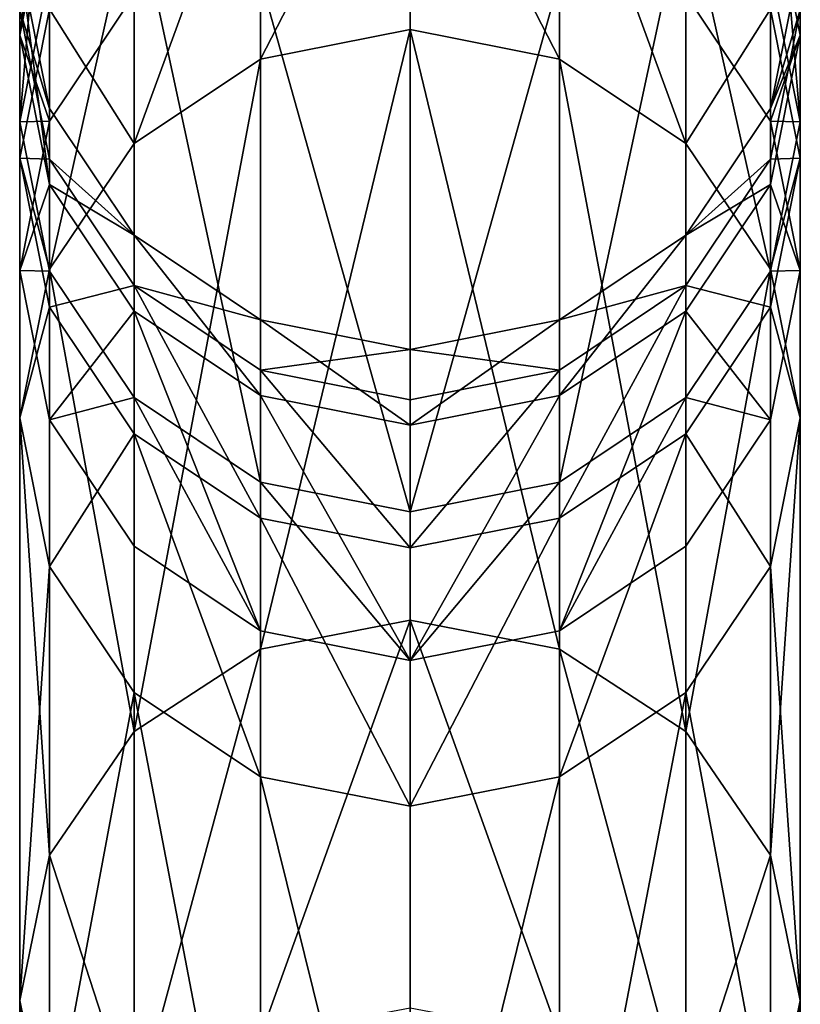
# Model space of a CAD drawing. Header units: millimetres. Extents: x -326 to 2371, y -557 to 1237.
# Tile 92 of 114: x 68.56 to 73.56, y 411.06 to 417.37. Entities that reach past the tile are written whole.
import ezdxf

# ---------------------------------------------------------------- set-up
doc = ezdxf.new("R2010")
doc.units = ezdxf.units.MM
doc.header["$LTSCALE"] = 25.4
doc.layers.get('0').update_dxf_attribs({"true_color": 0xff5454})

# ---------------------------------------------------------------- blocks, each defined once
blk = doc.blocks.new('MONO-BIURKOWA-7703.STL')
at = {"color": 18, "true_color": 0x000000}
mesh = blk.add_polyface(dxfattribs=at)
corners = [(68.7481, 417.6696, 349.0074), (68.5578, 419.9341, 278.9286), (68.5578, 416.7132, 348.9818), (68.7481, 420.8885, 278.9953)]
mesh.append_faces([[corners[k] for k in face] for face in [(0, 1, 2), (1, 0, 3)]], dxfattribs={"vtx0": -1, "color": 18})
mesh = blk.add_polyface(dxfattribs=at)
corners = [(73.5578, 419.9341, 278.9286), (73.3675, 417.6696, 349.0074), (73.5578, 416.7132, 348.9818), (73.3675, 420.8885, 278.9953)]
mesh.append_faces([[corners[k] for k in face] for face in [(0, 1, 2), (1, 0, 3)]], dxfattribs={"vtx0": -1, "color": 18})
mesh = blk.add_polyface(dxfattribs=at)
corners = [(68.5578, 416.7132, 348.9818), (68.7481, 418.9798, 278.862), (68.7481, 415.7569, 348.9564), (68.5578, 419.9341, 278.9286)]
mesh.append_faces([[corners[k] for k in face] for face in [(0, 1, 2), (1, 0, 3)]], dxfattribs={"vtx0": -1, "color": 18})
mesh = blk.add_polyface(dxfattribs=at)
corners = [(73.3675, 418.9798, 278.862), (73.5578, 416.7132, 348.9818), (73.3675, 415.7569, 348.9564), (73.5578, 419.9341, 278.9286)]
mesh.append_faces([[corners[k] for k in face] for face in [(0, 1, 2), (1, 0, 3)]], dxfattribs={"vtx0": -1, "color": 18})
mesh = blk.add_polyface(dxfattribs=at)
corners = [(68.7481, 418.2249, 590.9922), (69.29, 417.5288, 451.0161), (68.7481, 416.7178, 451.0191), (69.29, 419.0359, 590.9824)]
mesh.append_faces([[corners[k] for k in face] for face in [(0, 1, 2), (1, 0, 3)]], dxfattribs={"vtx0": -1, "color": 18})
mesh = blk.add_polyface(dxfattribs=at)
corners = [(72.8255, 417.5288, 451.0161), (73.3675, 418.2249, 590.9922), (73.3675, 416.7178, 451.0191), (72.8255, 419.0359, 590.9824)]
mesh.append_faces([[corners[k] for k in face] for face in [(0, 1, 2), (1, 0, 3)]], dxfattribs={"vtx0": -1, "color": 18})
mesh = blk.add_polyface(dxfattribs=at)
corners = [(68.7481, 415.7569, 348.9564), (69.29, 418.1707, 278.8055), (69.29, 414.9461, 348.9348), (68.7481, 418.9798, 278.862)]
mesh.append_faces([[corners[k] for k in face] for face in [(0, 1, 2), (1, 0, 3)]], dxfattribs={"vtx0": -1, "color": 18})
mesh = blk.add_polyface(dxfattribs=at)
corners = [(70.1011, 417.1149, 750.5131), (71.0578, 418.9773, 726.5463), (70.1011, 418.7872, 726.537), (71.0578, 417.3044, 750.5314)]
mesh.append_faces([[corners[k] for k in face] for face in [(0, 1, 2), (1, 0, 3)]], dxfattribs={"vtx0": -1, "color": 18})
mesh = blk.add_polyface(dxfattribs=at)
corners = [(71.0578, 418.9773, 726.5463), (72.0145, 417.1149, 750.5131), (72.0145, 418.7872, 726.537), (71.0578, 417.3044, 750.5314)]
mesh.append_faces([[corners[k] for k in face] for face in [(0, 1, 2), (1, 0, 3)]], dxfattribs={"vtx0": -1, "color": 18})
mesh = blk.add_polyface(dxfattribs=at)
corners = [(72.8255, 418.1707, 278.8055), (73.3675, 415.7569, 348.9564), (72.8255, 414.9461, 348.9348), (73.3675, 418.9798, 278.862)]
mesh.append_faces([[corners[k] for k in face] for face in [(0, 1, 2), (1, 0, 3)]], dxfattribs={"vtx0": -1, "color": 18})
mesh = blk.add_polyface(dxfattribs=at)
corners = [(69.29, 416.5755, 750.4611), (70.1011, 418.7872, 726.537), (69.29, 418.2459, 726.5106), (70.1011, 417.1149, 750.5131)]
mesh.append_faces([[corners[k] for k in face] for face in [(0, 1, 2), (1, 0, 3)]], dxfattribs={"vtx0": -1, "color": 18})
mesh = blk.add_polyface(dxfattribs=at)
corners = [(72.0145, 418.7872, 726.537), (72.8255, 416.5755, 750.4611), (72.8255, 418.2459, 726.5106), (72.0145, 417.1149, 750.5131)]
mesh.append_faces([[corners[k] for k in face] for face in [(0, 1, 2), (1, 0, 3)]], dxfattribs={"vtx0": -1, "color": 18})
mesh = blk.add_polyface(dxfattribs=at)
corners = [(68.5578, 417.2682, 591.0039), (68.7481, 416.7178, 451.0191), (68.5578, 415.7611, 451.0226), (68.7481, 418.2249, 590.9922), (68.7481, 418.7113, 648.3866)]
mesh.append_faces([[corners[k] for k in face] for face in [(0, 1, 2), (3, 0, 4)]], dxfattribs={"vtx0": -1, "color": 18})
mesh.append_faces([[corners[k] for k in face] for face in [(1, 0, 3)]], dxfattribs={"vtx0": -1, "vtx1": -1, "color": 18})
mesh = blk.add_polyface(dxfattribs=at)
corners = [(68.7481, 418.7113, 648.3866), (68.5578, 417.2682, 591.0039), (68.5578, 417.7546, 648.3893)]
mesh.append_faces([[corners[k] for k in face] for face in [(0, 1, 2)]], dxfattribs={"color": 18})
mesh = blk.add_polyface(dxfattribs=at)
corners = [(69.29, 417.5288, 451.0161), (68.7481, 417.6696, 349.0074), (68.7481, 416.7178, 451.0191), (69.29, 418.4804, 349.029)]
mesh.append_faces([[corners[k] for k in face] for face in [(0, 1, 2), (1, 0, 3)]], dxfattribs={"vtx0": -1, "color": 18})
mesh = blk.add_polyface(dxfattribs=at)
corners = [(73.3675, 417.6696, 349.0074), (72.8255, 417.5288, 451.0161), (73.3675, 416.7178, 451.0191), (72.8255, 418.4804, 349.029)]
mesh.append_faces([[corners[k] for k in face] for face in [(0, 1, 2), (1, 0, 3)]], dxfattribs={"vtx0": -1, "color": 18})
mesh = blk.add_polyface(dxfattribs=at)
corners = [(68.7481, 417.4358, 726.4711), (68.5578, 417.4314, 697.1992), (68.5578, 416.4802, 726.4245), (68.7481, 418.388, 697.2178)]
mesh.append_faces([[corners[k] for k in face] for face in [(0, 1, 2), (1, 0, 3)]], dxfattribs={"vtx0": -1, "color": 18})
mesh = blk.add_polyface(dxfattribs=at)
corners = [(73.5578, 417.4314, 697.1992), (73.3675, 417.4358, 726.4711), (73.5578, 416.4802, 726.4245), (73.3675, 418.388, 697.2178)]
mesh.append_faces([[corners[k] for k in face] for face in [(0, 1, 2), (1, 0, 3)]], dxfattribs={"vtx0": -1, "color": 18})
mesh = blk.add_polyface(dxfattribs=at)
corners = [(69.29, 416.5755, 750.4611), (68.7481, 417.4358, 726.4711), (68.7481, 415.7682, 750.3834), (69.29, 418.2459, 726.5106)]
mesh.append_faces([[corners[k] for k in face] for face in [(0, 1, 2), (1, 0, 3)]], dxfattribs={"vtx0": -1, "color": 18})
mesh = blk.add_polyface(dxfattribs=at)
corners = [(73.3675, 417.4358, 726.4711), (72.8255, 416.5755, 750.4611), (73.3675, 415.7682, 750.3834), (72.8255, 418.2459, 726.5106)]
mesh.append_faces([[corners[k] for k in face] for face in [(0, 1, 2), (1, 0, 3)]], dxfattribs={"vtx0": -1, "color": 18})
mesh = blk.add_polyface(dxfattribs=at)
corners = [(73.3675, 416.7178, 451.0191), (73.5578, 417.2682, 591.0039), (73.5578, 415.7611, 451.0226), (73.3675, 418.2249, 590.9922), (73.5578, 417.7546, 648.3893)]
mesh.append_faces([[corners[k] for k in face] for face in [(0, 1, 2), (1, 3, 4)]], dxfattribs={"vtx0": -1, "color": 18})
mesh.append_faces([[corners[k] for k in face] for face in [(1, 0, 3)]], dxfattribs={"vtx0": -1, "vtx2": -1, "color": 18})
mesh = blk.add_polyface(dxfattribs=at)
corners = [(70.1011, 414.4044, 348.9203), (69.29, 418.1707, 278.8055), (70.1011, 417.6301, 278.7678), (69.29, 414.9461, 348.9348)]
mesh.append_faces([[corners[k] for k in face] for face in [(0, 1, 2), (1, 0, 3)]], dxfattribs={"vtx0": -1, "color": 18})
mesh = blk.add_polyface(dxfattribs=at)
corners = [(72.8255, 418.1707, 278.8055), (72.0145, 414.4044, 348.9203), (72.0145, 417.6301, 278.7678), (72.8255, 414.9461, 348.9348)]
mesh.append_faces([[corners[k] for k in face] for face in [(0, 1, 2), (1, 0, 3)]], dxfattribs={"vtx0": -1, "color": 18})
mesh = blk.add_polyface(dxfattribs=at)
corners = [(68.7481, 416.3116, 591.0155), (68.5578, 415.7611, 451.0226), (68.7481, 414.8044, 451.0261), (68.5578, 417.2682, 591.0039), (68.5578, 417.7546, 648.3893)]
mesh.append_faces([[corners[k] for k in face] for face in [(0, 1, 2), (3, 0, 4)]], dxfattribs={"vtx0": -1, "color": 18})
mesh.append_faces([[corners[k] for k in face] for face in [(1, 0, 3)]], dxfattribs={"vtx0": -1, "vtx1": -1, "color": 18})
mesh = blk.add_polyface(dxfattribs=at)
corners = [(68.5578, 417.7546, 648.3893), (68.7481, 416.3116, 591.0155), (68.7481, 416.7979, 648.3921)]
mesh.append_faces([[corners[k] for k in face] for face in [(0, 1, 2)]], dxfattribs={"color": 18})
mesh = blk.add_polyface(dxfattribs=at)
corners = [(68.5578, 417.4314, 697.1992), (68.7481, 416.7979, 648.3921), (68.7481, 416.4749, 697.1805), (68.5578, 417.7546, 648.3893)]
mesh.append_faces([[corners[k] for k in face] for face in [(0, 1, 2), (1, 0, 3)]], dxfattribs={"vtx0": -1, "color": 18})
mesh = blk.add_polyface(dxfattribs=at)
corners = [(73.5578, 417.7546, 648.3893), (73.3675, 416.7979, 648.3921), (73.5578, 417.2682, 591.0039)]
mesh.append_faces([[corners[k] for k in face] for face in [(0, 1, 2)]], dxfattribs={"color": 18})
mesh = blk.add_polyface(dxfattribs=at)
corners = [(73.3675, 416.7979, 648.3921), (73.5578, 417.4314, 697.1992), (73.3675, 416.4749, 697.1805), (73.5578, 417.7546, 648.3893)]
mesh.append_faces([[corners[k] for k in face] for face in [(0, 1, 2), (1, 0, 3)]], dxfattribs={"vtx0": -1, "color": 18})
mesh = blk.add_polyface(dxfattribs=at)
corners = [(68.7481, 416.7178, 451.0191), (68.5578, 416.7132, 348.9818), (68.5578, 415.7611, 451.0226), (68.7481, 417.6696, 349.0074)]
mesh.append_faces([[corners[k] for k in face] for face in [(0, 1, 2), (1, 0, 3)]], dxfattribs={"vtx0": -1, "color": 18})
mesh = blk.add_polyface(dxfattribs=at)
corners = [(73.5578, 416.7132, 348.9818), (73.3675, 416.7178, 451.0191), (73.5578, 415.7611, 451.0226), (73.3675, 417.6696, 349.0074)]
mesh.append_faces([[corners[k] for k in face] for face in [(0, 1, 2), (1, 0, 3)]], dxfattribs={"vtx0": -1, "color": 18})
mesh = blk.add_polyface(dxfattribs=at)
corners = [(71.0578, 414.2141, 348.9152), (70.1011, 417.6301, 278.7678), (71.0578, 417.4402, 278.7545), (70.1011, 414.4044, 348.9203)]
mesh.append_faces([[corners[k] for k in face] for face in [(0, 1, 2), (1, 0, 3)]], dxfattribs={"vtx0": -1, "color": 18})
mesh = blk.add_polyface(dxfattribs=at)
corners = [(72.0145, 417.6301, 278.7678), (71.0578, 414.2141, 348.9152), (71.0578, 417.4402, 278.7545), (72.0145, 414.4044, 348.9203)]
mesh.append_faces([[corners[k] for k in face] for face in [(0, 1, 2), (1, 0, 3)]], dxfattribs={"vtx0": -1, "color": 18})
mesh = blk.add_polyface(dxfattribs=at)
corners = [(68.7481, 415.7682, 750.3834), (68.5578, 416.4802, 726.4245), (68.5578, 414.8159, 750.2916), (68.7481, 417.4358, 726.4711)]
mesh.append_faces([[corners[k] for k in face] for face in [(0, 1, 2), (1, 0, 3)]], dxfattribs={"vtx0": -1, "color": 18})
mesh = blk.add_polyface(dxfattribs=at)
corners = [(68.5578, 416.4802, 726.4245), (68.7481, 416.4749, 697.1805), (68.7481, 415.5246, 726.3779), (68.5578, 417.4314, 697.1992)]
mesh.append_faces([[corners[k] for k in face] for face in [(0, 1, 2), (1, 0, 3)]], dxfattribs={"vtx0": -1, "color": 18})
mesh = blk.add_polyface(dxfattribs=at)
corners = [(73.5578, 416.4802, 726.4245), (73.3675, 415.7682, 750.3834), (73.5578, 414.8159, 750.2916), (73.3675, 417.4358, 726.4711)]
mesh.append_faces([[corners[k] for k in face] for face in [(0, 1, 2), (1, 0, 3)]], dxfattribs={"vtx0": -1, "color": 18})
mesh = blk.add_polyface(dxfattribs=at)
corners = [(73.3675, 416.4749, 697.1805), (73.5578, 416.4802, 726.4245), (73.3675, 415.5246, 726.3779), (73.5578, 417.4314, 697.1992)]
mesh.append_faces([[corners[k] for k in face] for face in [(0, 1, 2), (1, 0, 3)]], dxfattribs={"vtx0": -1, "color": 18})
mesh = blk.add_polyface(dxfattribs=at)
corners = [(70.1011, 413.3349, 775.9868), (71.0578, 417.3044, 750.5314), (70.1011, 417.1149, 750.5131), (71.0578, 413.5206, 776.0286)]
mesh.append_faces([[corners[k] for k in face] for face in [(0, 1, 2), (1, 0, 3)]], dxfattribs={"vtx0": -1, "color": 18})
mesh = blk.add_polyface(dxfattribs=at)
corners = [(71.0578, 417.3044, 750.5314), (72.0145, 413.3349, 775.9868), (72.0145, 417.1149, 750.5131), (71.0578, 413.5206, 776.0286)]
mesh.append_faces([[corners[k] for k in face] for face in [(0, 1, 2), (1, 0, 3)]], dxfattribs={"vtx0": -1, "color": 18})
mesh = blk.add_polyface(dxfattribs=at)
corners = [(73.5578, 415.7611, 451.0226), (73.3675, 416.3116, 591.0155), (73.3675, 414.8044, 451.0261), (73.5578, 417.2682, 591.0039), (73.3675, 416.7979, 648.3921)]
mesh.append_faces([[corners[k] for k in face] for face in [(0, 1, 2), (1, 3, 4)]], dxfattribs={"vtx0": -1, "color": 18})
mesh.append_faces([[corners[k] for k in face] for face in [(1, 0, 3)]], dxfattribs={"vtx0": -1, "vtx2": -1, "color": 18})
mesh = blk.add_polyface(dxfattribs=at)
corners = [(69.29, 412.8062, 775.8676), (70.1011, 417.1149, 750.5131), (69.29, 416.5755, 750.4611), (70.1011, 413.3349, 775.9868)]
mesh.append_faces([[corners[k] for k in face] for face in [(0, 1, 2), (1, 0, 3)]], dxfattribs={"vtx0": -1, "color": 18})
mesh = blk.add_polyface(dxfattribs=at)
corners = [(72.0145, 417.1149, 750.5131), (72.8255, 412.8062, 775.8676), (72.8255, 416.5755, 750.4611), (72.0145, 413.3349, 775.9868)]
mesh.append_faces([[corners[k] for k in face] for face in [(0, 1, 2), (1, 0, 3)]], dxfattribs={"vtx0": -1, "color": 18})
mesh = blk.add_polyface(dxfattribs=at)
corners = [(69.29, 415.9869, 648.3944), (68.7481, 416.3116, 591.0155), (69.29, 415.5006, 591.0254), (68.7481, 416.7979, 648.3921)]
mesh.append_faces([[corners[k] for k in face] for face in [(0, 1, 2), (1, 0, 3)]], dxfattribs={"vtx0": -1, "color": 18})
mesh = blk.add_polyface(dxfattribs=at)
corners = [(68.7481, 416.4749, 697.1805), (69.29, 415.9869, 648.3944), (69.29, 415.664, 697.1647), (68.7481, 416.7979, 648.3921)]
mesh.append_faces([[corners[k] for k in face] for face in [(0, 1, 2), (1, 0, 3)]], dxfattribs={"vtx0": -1, "color": 18})
mesh = blk.add_polyface(dxfattribs=at)
corners = [(73.3675, 416.3116, 591.0155), (72.8255, 415.9869, 648.3944), (72.8255, 415.5006, 591.0254), (73.3675, 416.7979, 648.3921)]
mesh.append_faces([[corners[k] for k in face] for face in [(0, 1, 2), (1, 0, 3)]], dxfattribs={"vtx0": -1, "color": 18})
mesh = blk.add_polyface(dxfattribs=at)
corners = [(72.8255, 415.9869, 648.3944), (73.3675, 416.4749, 697.1805), (72.8255, 415.664, 697.1647), (73.3675, 416.7979, 648.3921)]
mesh.append_faces([[corners[k] for k in face] for face in [(0, 1, 2), (1, 0, 3)]], dxfattribs={"vtx0": -1, "color": 18})
mesh = blk.add_polyface(dxfattribs=at)
corners = [(68.5578, 415.7611, 451.0226), (68.7481, 415.7569, 348.9564), (68.7481, 414.8044, 451.0261), (68.5578, 416.7132, 348.9818)]
mesh.append_faces([[corners[k] for k in face] for face in [(0, 1, 2), (1, 0, 3)]], dxfattribs={"vtx0": -1, "color": 18})
mesh = blk.add_polyface(dxfattribs=at)
corners = [(73.3675, 415.7569, 348.9564), (73.5578, 415.7611, 451.0226), (73.3675, 414.8044, 451.0261), (73.5578, 416.7132, 348.9818)]
mesh.append_faces([[corners[k] for k in face] for face in [(0, 1, 2), (1, 0, 3)]], dxfattribs={"vtx0": -1, "color": 18})
mesh = blk.add_polyface(dxfattribs=at)
corners = [(69.29, 412.8062, 775.8676), (68.7481, 415.7682, 750.3834), (68.7481, 412.0148, 775.6891), (69.29, 416.5755, 750.4611)]
mesh.append_faces([[corners[k] for k in face] for face in [(0, 1, 2), (1, 0, 3)]], dxfattribs={"vtx0": -1, "color": 18})
mesh = blk.add_polyface(dxfattribs=at)
corners = [(73.3675, 415.7682, 750.3834), (72.8255, 412.8062, 775.8676), (73.3675, 412.0148, 775.6891), (72.8255, 416.5755, 750.4611)]
mesh.append_faces([[corners[k] for k in face] for face in [(0, 1, 2), (1, 0, 3)]], dxfattribs={"vtx0": -1, "color": 18})
mesh = blk.add_polyface(dxfattribs=at)
corners = [(68.5578, 414.8159, 750.2916), (68.7481, 415.5246, 726.3779), (68.7481, 413.8635, 750.1999), (68.5578, 416.4802, 726.4245)]
mesh.append_faces([[corners[k] for k in face] for face in [(0, 1, 2), (1, 0, 3)]], dxfattribs={"vtx0": -1, "color": 18})
mesh = blk.add_polyface(dxfattribs=at)
corners = [(68.7481, 415.5246, 726.3779), (69.29, 415.664, 697.1647), (69.29, 414.7145, 726.3384), (68.7481, 416.4749, 697.1805)]
mesh.append_faces([[corners[k] for k in face] for face in [(0, 1, 2), (1, 0, 3)]], dxfattribs={"vtx0": -1, "color": 18})
mesh = blk.add_polyface(dxfattribs=at)
corners = [(72.8255, 415.664, 697.1647), (73.3675, 415.5246, 726.3779), (72.8255, 414.7145, 726.3384), (73.3675, 416.4749, 697.1805)]
mesh.append_faces([[corners[k] for k in face] for face in [(0, 1, 2), (1, 0, 3)]], dxfattribs={"vtx0": -1, "color": 18})
mesh = blk.add_polyface(dxfattribs=at)
corners = [(73.3675, 415.5246, 726.3779), (73.5578, 414.8159, 750.2916), (73.3675, 413.8635, 750.1999), (73.5578, 416.4802, 726.4245)]
mesh.append_faces([[corners[k] for k in face] for face in [(0, 1, 2), (1, 0, 3)]], dxfattribs={"vtx0": -1, "color": 18})
mesh = blk.add_polyface(dxfattribs=at)
corners = [(69.29, 415.5006, 591.0254), (68.7481, 414.8044, 451.0261), (69.29, 413.9933, 451.0291), (68.7481, 416.3116, 591.0155)]
mesh.append_faces([[corners[k] for k in face] for face in [(0, 1, 2), (1, 0, 3)]], dxfattribs={"vtx0": -1, "color": 18})
mesh = blk.add_polyface(dxfattribs=at)
corners = [(73.3675, 414.8044, 451.0261), (72.8255, 415.5006, 591.0254), (72.8255, 413.9933, 451.0291), (73.3675, 416.3116, 591.0155)]
mesh.append_faces([[corners[k] for k in face] for face in [(0, 1, 2), (1, 0, 3)]], dxfattribs={"vtx0": -1, "color": 18})
mesh = blk.add_polyface(dxfattribs=at)
corners = [(70.1011, 414.9587, 591.032), (69.29, 415.9869, 648.3944), (69.29, 415.5006, 591.0254), (70.1011, 415.4449, 648.3959)]
mesh.append_faces([[corners[k] for k in face] for face in [(0, 1, 2), (1, 0, 3)]], dxfattribs={"vtx0": -1, "color": 18})
mesh = blk.add_polyface(dxfattribs=at)
corners = [(70.1011, 415.4449, 648.3959), (69.29, 415.664, 697.1647), (69.29, 415.9869, 648.3944), (70.1011, 415.1222, 697.1542)]
mesh.append_faces([[corners[k] for k in face] for face in [(0, 1, 2), (1, 0, 3)]], dxfattribs={"vtx0": -1, "color": 18})
mesh = blk.add_polyface(dxfattribs=at)
corners = [(72.8255, 415.9869, 648.3944), (72.0145, 414.9587, 591.032), (72.8255, 415.5006, 591.0254), (72.0145, 415.4449, 648.3959)]
mesh.append_faces([[corners[k] for k in face] for face in [(0, 1, 2), (1, 0, 3)]], dxfattribs={"vtx0": -1, "color": 18})
mesh = blk.add_polyface(dxfattribs=at)
corners = [(72.8255, 415.664, 697.1647), (72.0145, 415.4449, 648.3959), (72.8255, 415.9869, 648.3944), (72.0145, 415.1222, 697.1542)]
mesh.append_faces([[corners[k] for k in face] for face in [(0, 1, 2), (1, 0, 3)]], dxfattribs={"vtx0": -1, "color": 18})
mesh = blk.add_polyface(dxfattribs=at)
corners = [(68.7481, 412.0148, 775.6891), (68.5578, 414.8159, 750.2916), (68.5578, 411.0814, 775.4786), (68.7481, 415.7682, 750.3834)]
mesh.append_faces([[corners[k] for k in face] for face in [(0, 1, 2), (1, 0, 3)]], dxfattribs={"vtx0": -1, "color": 18})
mesh = blk.add_polyface(dxfattribs=at)
corners = [(68.7481, 414.8044, 451.0261), (69.29, 414.9461, 348.9348), (69.29, 413.9933, 451.0291), (68.7481, 415.7569, 348.9564)]
mesh.append_faces([[corners[k] for k in face] for face in [(0, 1, 2), (1, 0, 3)]], dxfattribs={"vtx0": -1, "color": 18})
mesh = blk.add_polyface(dxfattribs=at)
corners = [(72.8255, 414.9461, 348.9348), (73.3675, 414.8044, 451.0261), (72.8255, 413.9933, 451.0291), (73.3675, 415.7569, 348.9564)]
mesh.append_faces([[corners[k] for k in face] for face in [(0, 1, 2), (1, 0, 3)]], dxfattribs={"vtx0": -1, "color": 18})
mesh = blk.add_polyface(dxfattribs=at)
corners = [(73.5578, 414.8159, 750.2916), (73.3675, 412.0148, 775.6891), (73.5578, 411.0814, 775.4786), (73.3675, 415.7682, 750.3834)]
mesh.append_faces([[corners[k] for k in face] for face in [(0, 1, 2), (1, 0, 3)]], dxfattribs={"vtx0": -1, "color": 18})
mesh = blk.add_polyface(dxfattribs=at)
corners = [(70.1011, 414.1732, 726.312), (69.29, 415.664, 697.1647), (70.1011, 415.1222, 697.1542), (69.29, 414.7145, 726.3384)]
mesh.append_faces([[corners[k] for k in face] for face in [(0, 1, 2), (1, 0, 3)]], dxfattribs={"vtx0": -1, "color": 18})
mesh = blk.add_polyface(dxfattribs=at)
corners = [(72.8255, 415.664, 697.1647), (72.0145, 414.1732, 726.312), (72.0145, 415.1222, 697.1542), (72.8255, 414.7145, 726.3384)]
mesh.append_faces([[corners[k] for k in face] for face in [(0, 1, 2), (1, 0, 3)]], dxfattribs={"vtx0": -1, "color": 18})
mesh = blk.add_polyface(dxfattribs=at)
corners = [(68.7481, 413.8635, 750.1999), (69.29, 414.7145, 726.3384), (69.29, 413.0562, 750.1221), (68.7481, 415.5246, 726.3779)]
mesh.append_faces([[corners[k] for k in face] for face in [(0, 1, 2), (1, 0, 3)]], dxfattribs={"vtx0": -1, "color": 18})
mesh = blk.add_polyface(dxfattribs=at)
corners = [(72.8255, 414.7145, 726.3384), (73.3675, 413.8635, 750.1999), (72.8255, 413.0562, 750.1221), (73.3675, 415.5246, 726.3779)]
mesh.append_faces([[corners[k] for k in face] for face in [(0, 1, 2), (1, 0, 3)]], dxfattribs={"vtx0": -1, "color": 18})
mesh = blk.add_polyface(dxfattribs=at)
corners = [(70.1011, 413.4514, 451.031), (69.29, 415.5006, 591.0254), (69.29, 413.9933, 451.0291), (70.1011, 414.9587, 591.032)]
mesh.append_faces([[corners[k] for k in face] for face in [(0, 1, 2), (1, 0, 3)]], dxfattribs={"vtx0": -1, "color": 18})
mesh = blk.add_polyface(dxfattribs=at)
corners = [(71.0578, 414.7684, 591.0343), (70.1011, 415.4449, 648.3959), (70.1011, 414.9587, 591.032), (71.0578, 415.2546, 648.3965)]
mesh.append_faces([[corners[k] for k in face] for face in [(0, 1, 2), (1, 0, 3)]], dxfattribs={"vtx0": -1, "color": 18})
mesh = blk.add_polyface(dxfattribs=at)
corners = [(71.0578, 415.2546, 648.3965), (70.1011, 415.1222, 697.1542), (70.1011, 415.4449, 648.3959), (71.0578, 414.9319, 697.1505)]
mesh.append_faces([[corners[k] for k in face] for face in [(0, 1, 2), (1, 0, 3)]], dxfattribs={"vtx0": -1, "color": 18})
mesh = blk.add_polyface(dxfattribs=at)
corners = [(72.0145, 415.4449, 648.3959), (71.0578, 414.7684, 591.0343), (72.0145, 414.9587, 591.032), (71.0578, 415.2546, 648.3965)]
mesh.append_faces([[corners[k] for k in face] for face in [(0, 1, 2), (1, 0, 3)]], dxfattribs={"vtx0": -1, "color": 18})
mesh = blk.add_polyface(dxfattribs=at)
corners = [(72.0145, 415.1222, 697.1542), (71.0578, 415.2546, 648.3965), (72.0145, 415.4449, 648.3959), (71.0578, 414.9319, 697.1505)]
mesh.append_faces([[corners[k] for k in face] for face in [(0, 1, 2), (1, 0, 3)]], dxfattribs={"vtx0": -1, "color": 18})
mesh = blk.add_polyface(dxfattribs=at)
corners = [(72.8255, 415.5006, 591.0254), (72.0145, 413.4514, 451.031), (72.8255, 413.9933, 451.0291), (72.0145, 414.9587, 591.032)]
mesh.append_faces([[corners[k] for k in face] for face in [(0, 1, 2), (1, 0, 3)]], dxfattribs={"vtx0": -1, "color": 18})
mesh = blk.add_polyface(dxfattribs=at)
corners = [(71.0578, 413.9831, 726.3027), (70.1011, 415.1222, 697.1542), (71.0578, 414.9319, 697.1505), (70.1011, 414.1732, 726.312)]
mesh.append_faces([[corners[k] for k in face] for face in [(0, 1, 2), (1, 0, 3)]], dxfattribs={"vtx0": -1, "color": 18})
mesh = blk.add_polyface(dxfattribs=at)
corners = [(72.0145, 415.1222, 697.1542), (71.0578, 413.9831, 726.3027), (71.0578, 414.9319, 697.1505), (72.0145, 414.1732, 726.312)]
mesh.append_faces([[corners[k] for k in face] for face in [(0, 1, 2), (1, 0, 3)]], dxfattribs={"vtx0": -1, "color": 18})
mesh = blk.add_polyface(dxfattribs=at)
corners = [(70.1011, 413.4514, 451.031), (69.29, 414.9461, 348.9348), (70.1011, 414.4044, 348.9203), (69.29, 413.9933, 451.0291)]
mesh.append_faces([[corners[k] for k in face] for face in [(0, 1, 2), (1, 0, 3)]], dxfattribs={"vtx0": -1, "color": 18})
mesh = blk.add_polyface(dxfattribs=at)
corners = [(71.0578, 413.2611, 451.0317), (70.1011, 414.9587, 591.032), (70.1011, 413.4514, 451.031), (71.0578, 414.7684, 591.0343)]
mesh.append_faces([[corners[k] for k in face] for face in [(0, 1, 2), (1, 0, 3)]], dxfattribs={"vtx0": -1, "color": 18})
mesh = blk.add_polyface(dxfattribs=at)
corners = [(72.0145, 414.9587, 591.032), (71.0578, 413.2611, 451.0317), (72.0145, 413.4514, 451.031), (71.0578, 414.7684, 591.0343)]
mesh.append_faces([[corners[k] for k in face] for face in [(0, 1, 2), (1, 0, 3)]], dxfattribs={"vtx0": -1, "color": 18})
mesh = blk.add_polyface(dxfattribs=at)
corners = [(72.8255, 414.9461, 348.9348), (72.0145, 413.4514, 451.031), (72.0145, 414.4044, 348.9203), (72.8255, 413.9933, 451.0291)]
mesh.append_faces([[corners[k] for k in face] for face in [(0, 1, 2), (1, 0, 3)]], dxfattribs={"vtx0": -1, "color": 18})
mesh = blk.add_polyface(dxfattribs=at)
corners = [(68.5578, 411.0814, 775.4786), (68.7481, 413.8635, 750.1999), (68.7481, 410.1479, 775.2681), (68.5578, 414.8159, 750.2916)]
mesh.append_faces([[corners[k] for k in face] for face in [(0, 1, 2), (1, 0, 3)]], dxfattribs={"vtx0": -1, "color": 18})
mesh = blk.add_polyface(dxfattribs=at)
corners = [(73.3675, 413.8635, 750.1999), (73.5578, 411.0814, 775.4786), (73.3675, 410.1479, 775.2681), (73.5578, 414.8159, 750.2916)]
mesh.append_faces([[corners[k] for k in face] for face in [(0, 1, 2), (1, 0, 3)]], dxfattribs={"vtx0": -1, "color": 18})
mesh = blk.add_polyface(dxfattribs=at)
corners = [(70.1011, 412.5168, 750.0701), (69.29, 414.7145, 726.3384), (70.1011, 414.1732, 726.312), (69.29, 413.0562, 750.1221)]
mesh.append_faces([[corners[k] for k in face] for face in [(0, 1, 2), (1, 0, 3)]], dxfattribs={"vtx0": -1, "color": 18})
mesh = blk.add_polyface(dxfattribs=at)
corners = [(72.8255, 414.7145, 726.3384), (72.0145, 412.5168, 750.0701), (72.0145, 414.1732, 726.312), (72.8255, 413.0562, 750.1221)]
mesh.append_faces([[corners[k] for k in face] for face in [(0, 1, 2), (1, 0, 3)]], dxfattribs={"vtx0": -1, "color": 18})
mesh = blk.add_polyface(dxfattribs=at)
corners = [(71.0578, 413.2611, 451.0317), (70.1011, 414.4044, 348.9203), (71.0578, 414.2141, 348.9152), (70.1011, 413.4514, 451.031)]
mesh.append_faces([[corners[k] for k in face] for face in [(0, 1, 2), (1, 0, 3)]], dxfattribs={"vtx0": -1, "color": 18})
mesh = blk.add_polyface(dxfattribs=at)
corners = [(72.0145, 414.4044, 348.9203), (71.0578, 413.2611, 451.0317), (71.0578, 414.2141, 348.9152), (72.0145, 413.4514, 451.031)]
mesh.append_faces([[corners[k] for k in face] for face in [(0, 1, 2), (1, 0, 3)]], dxfattribs={"vtx0": -1, "color": 18})
mesh = blk.add_polyface(dxfattribs=at)
corners = [(71.0578, 412.3273, 750.0519), (70.1011, 414.1732, 726.312), (71.0578, 413.9831, 726.3027), (70.1011, 412.5168, 750.0701)]
mesh.append_faces([[corners[k] for k in face] for face in [(0, 1, 2), (1, 0, 3)]], dxfattribs={"vtx0": -1, "color": 18})
mesh = blk.add_polyface(dxfattribs=at)
corners = [(72.0145, 414.1732, 726.312), (71.0578, 412.3273, 750.0519), (71.0578, 413.9831, 726.3027), (72.0145, 412.5168, 750.0701)]
mesh.append_faces([[corners[k] for k in face] for face in [(0, 1, 2), (1, 0, 3)]], dxfattribs={"vtx0": -1, "color": 18})
mesh = blk.add_polyface(dxfattribs=at)
corners = [(68.7481, 410.1479, 775.2681), (69.29, 413.0562, 750.1221), (69.29, 409.3566, 775.0897), (68.7481, 413.8635, 750.1999)]
mesh.append_faces([[corners[k] for k in face] for face in [(0, 1, 2), (1, 0, 3)]], dxfattribs={"vtx0": -1, "color": 18})
mesh = blk.add_polyface(dxfattribs=at)
corners = [(72.8255, 413.0562, 750.1221), (73.3675, 410.1479, 775.2681), (72.8255, 409.3566, 775.0897), (73.3675, 413.8635, 750.1999)]
mesh.append_faces([[corners[k] for k in face] for face in [(0, 1, 2), (1, 0, 3)]], dxfattribs={"vtx0": -1, "color": 18})
mesh = blk.add_polyface(dxfattribs=at)
corners = [(70.1011, 410.8546, 784.9578), (71.0578, 413.5206, 776.0286), (70.1011, 413.3349, 775.9868), (71.0578, 411.0348, 785.0191)]
mesh.append_faces([[corners[k] for k in face] for face in [(0, 1, 2), (1, 0, 3)]], dxfattribs={"vtx0": -1, "color": 18})
mesh = blk.add_polyface(dxfattribs=at)
corners = [(71.0578, 413.5206, 776.0286), (72.0145, 410.8546, 784.9578), (72.0145, 413.3349, 775.9868), (71.0578, 411.0348, 785.0191)]
mesh.append_faces([[corners[k] for k in face] for face in [(0, 1, 2), (1, 0, 3)]], dxfattribs={"vtx0": -1, "color": 18})
mesh = blk.add_polyface(dxfattribs=at)
corners = [(69.29, 410.3415, 784.7832), (70.1011, 413.3349, 775.9868), (69.29, 412.8062, 775.8676), (70.1011, 410.8546, 784.9578)]
mesh.append_faces([[corners[k] for k in face] for face in [(0, 1, 2), (1, 0, 3)]], dxfattribs={"vtx0": -1, "color": 18})
mesh = blk.add_polyface(dxfattribs=at)
corners = [(72.0145, 413.3349, 775.9868), (72.8255, 410.3415, 784.7832), (72.8255, 412.8062, 775.8676), (72.0145, 410.8546, 784.9578)]
mesh.append_faces([[corners[k] for k in face] for face in [(0, 1, 2), (1, 0, 3)]], dxfattribs={"vtx0": -1, "color": 18})
mesh = blk.add_polyface(dxfattribs=at)
corners = [(70.1011, 408.8279, 774.9704), (69.29, 413.0562, 750.1221), (70.1011, 412.5168, 750.0701), (69.29, 409.3566, 775.0897)]
mesh.append_faces([[corners[k] for k in face] for face in [(0, 1, 2), (1, 0, 3)]], dxfattribs={"vtx0": -1, "color": 18})
mesh = blk.add_polyface(dxfattribs=at)
corners = [(72.8255, 413.0562, 750.1221), (72.0145, 408.8279, 774.9704), (72.0145, 412.5168, 750.0701), (72.8255, 409.3566, 775.0897)]
mesh.append_faces([[corners[k] for k in face] for face in [(0, 1, 2), (1, 0, 3)]], dxfattribs={"vtx0": -1, "color": 18})
mesh = blk.add_polyface(dxfattribs=at)
corners = [(69.29, 410.3415, 784.7832), (68.7481, 412.0148, 775.6891), (68.7481, 409.5736, 784.5219), (69.29, 412.8062, 775.8676)]
mesh.append_faces([[corners[k] for k in face] for face in [(0, 1, 2), (1, 0, 3)]], dxfattribs={"vtx0": -1, "color": 18})
mesh = blk.add_polyface(dxfattribs=at)
corners = [(73.3675, 412.0148, 775.6891), (72.8255, 410.3415, 784.7832), (73.3675, 409.5736, 784.5219), (72.8255, 412.8062, 775.8676)]
mesh.append_faces([[corners[k] for k in face] for face in [(0, 1, 2), (1, 0, 3)]], dxfattribs={"vtx0": -1, "color": 18})
mesh = blk.add_polyface(dxfattribs=at)
corners = [(71.0578, 408.6422, 774.9285), (70.1011, 412.5168, 750.0701), (71.0578, 412.3273, 750.0519), (70.1011, 408.8279, 774.9704)]
mesh.append_faces([[corners[k] for k in face] for face in [(0, 1, 2), (1, 0, 3)]], dxfattribs={"vtx0": -1, "color": 18})
mesh = blk.add_polyface(dxfattribs=at)
corners = [(72.0145, 412.5168, 750.0701), (71.0578, 408.6422, 774.9285), (71.0578, 412.3273, 750.0519), (72.0145, 408.8279, 774.9704)]
mesh.append_faces([[corners[k] for k in face] for face in [(0, 1, 2), (1, 0, 3)]], dxfattribs={"vtx0": -1, "color": 18})
mesh = blk.add_polyface(dxfattribs=at)
corners = [(68.7481, 409.5736, 784.5219), (68.5578, 411.0814, 775.4786), (68.5578, 408.6679, 784.2137), (68.7481, 412.0148, 775.6891)]
mesh.append_faces([[corners[k] for k in face] for face in [(0, 1, 2), (1, 0, 3)]], dxfattribs={"vtx0": -1, "color": 18})
mesh = blk.add_polyface(dxfattribs=at)
corners = [(73.5578, 411.0814, 775.4786), (73.3675, 409.5736, 784.5219), (73.5578, 408.6679, 784.2137), (73.3675, 412.0148, 775.6891)]
mesh.append_faces([[corners[k] for k in face] for face in [(0, 1, 2), (1, 0, 3)]], dxfattribs={"vtx0": -1, "color": 18})
mesh = blk.add_polyface(dxfattribs=at)
corners = [(68.5578, 408.6679, 784.2137), (68.7481, 410.1479, 775.2681), (68.7481, 407.7621, 783.9055), (68.5578, 411.0814, 775.4786)]
mesh.append_faces([[corners[k] for k in face] for face in [(0, 1, 2), (1, 0, 3)]], dxfattribs={"vtx0": -1, "color": 18})
mesh = blk.add_polyface(dxfattribs=at)
corners = [(73.3675, 410.1479, 775.2681), (73.5578, 408.6679, 784.2137), (73.3675, 407.7621, 783.9055), (73.5578, 411.0814, 775.4786)]
mesh.append_faces([[corners[k] for k in face] for face in [(0, 1, 2), (1, 0, 3)]], dxfattribs={"vtx0": -1, "color": 18})

msp = doc.modelspace()

# ---------------------------------------------------------------- block references
at = {"color": 0}
msp.add_blockref('MONO-BIURKOWA-7703.STL', (0, 0, -757.7416), dxfattribs=at)

doc.saveas('drawing.dxf')
